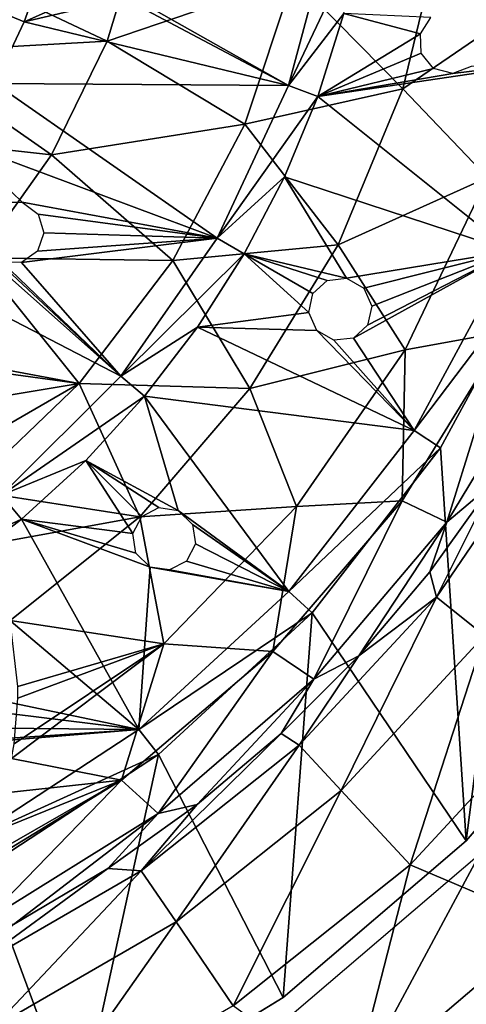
# Model space of a CAD drawing. Header units: millimetres. Extents: x -139 to 139, y -32 to 1264.
# Tile 217 of 256: x 63.39 to 70.45, y 815.82 to 831.37. Entities that reach past the tile are written whole.
import ezdxf

# ---------------------------------------------------------------- set-up
doc = ezdxf.new("R2010")
doc.units = ezdxf.units.MM
doc.header["$LTSCALE"] = 26.699852
for name, color, linetype in [('330', 7, 'CONTINUOUS'), ('333', 7, 'CONTINUOUS'), ('334', 7, 'CONTINUOUS'), ('335', 7, 'CONTINUOUS'), ('346', 7, 'CONTINUOUS'), ('355', 7, 'CONTINUOUS'), ('356', 7, 'CONTINUOUS'), ('357', 7, 'CONTINUOUS'), ('358', 7, 'CONTINUOUS'), ('359', 7, 'CONTINUOUS'), ('360', 7, 'CONTINUOUS')]:
    doc.layers.add(name, color=color, linetype=linetype)

msp = doc.modelspace()

# ---------------------------------------------------------------- linework, layer by layer
at = {"layer": '330', "color": 7, "linetype": 'CONTINUOUS', "true_color": 0xa2afbf}
for points in [[(67.729, 815.688, 29), (68.641, 814.435, 29), (70.658, 818.19, 29), (67.729, 815.688, 29)], [(68.641, 814.435, 29), (71.755, 817.094, 29), (70.658, 818.19, 29), (68.641, 814.435, 29)]]:
    msp.add_3dface(points, dxfattribs=at)
at = {"layer": '333', "color": 7, "linetype": 'CONTINUOUS', "true_color": 0xa2afbf}
for points in [[(64.773, 831.032, -8.999), (62.222, 832.239, -10.72), (65.352, 832.944, -8.999), (64.773, 831.032, -8.999)], [(64.773, 831.032, -8.999), (65.352, 832.944, -8.999), (67.719, 832.039, -6.859), (64.773, 831.032, -8.999)], [(69.446, 830.282, -4.351), (67.719, 832.039, -6.859), (70.071, 832.874, -4.351), (69.446, 830.282, -4.351)], [(69.446, 830.282, -4.351), (70.071, 832.874, -4.351), (71.623, 831.776, -1.54), (69.446, 830.282, -4.351)], [(61.578, 830.856, -10.72), (62.222, 832.239, -10.72), (64.773, 831.032, -8.999), (61.578, 830.856, -10.72)], [(66.949, 829.725, -6.859), (64.773, 831.032, -8.999), (67.719, 832.039, -6.859), (66.949, 829.725, -6.859)], [(66.949, 829.725, -6.859), (67.719, 832.039, -6.859), (69.446, 830.282, -4.351), (66.949, 829.725, -6.859)], [(70.78, 828.883, -1.54), (69.446, 830.282, -4.351), (71.623, 831.776, -1.54), (70.78, 828.883, -1.54)], [(63.893, 829.239, -8.999), (61.578, 830.856, -10.72), (64.773, 831.032, -8.999), (63.893, 829.239, -8.999)], [(63.893, 829.239, -8.999), (64.773, 831.032, -8.999), (66.949, 829.725, -6.859), (63.893, 829.239, -8.999)], [(60.721, 829.593, -10.72), (61.578, 830.856, -10.72), (63.893, 829.239, -8.999), (60.721, 829.593, -10.72)], [(68.422, 827.819, -4.351), (66.949, 829.725, -6.859), (69.446, 830.282, -4.351), (68.422, 827.819, -4.351)], [(68.422, 827.819, -4.351), (69.446, 830.282, -4.351), (70.78, 828.883, -1.54), (68.422, 827.819, -4.351)], [(65.811, 827.568, -6.859), (63.893, 829.239, -8.999), (66.949, 829.725, -6.859), (65.811, 827.568, -6.859)], [(65.811, 827.568, -6.859), (66.949, 829.725, -6.859), (68.422, 827.819, -4.351), (65.811, 827.568, -6.859)], [(62.735, 827.612, -8.999), (60.721, 829.593, -10.72), (63.893, 829.239, -8.999), (62.735, 827.612, -8.999)], [(62.735, 827.612, -8.999), (63.893, 829.239, -8.999), (65.811, 827.568, -6.859), (62.735, 827.612, -8.999)], [(69.482, 826.162, -1.54), (68.422, 827.819, -4.351), (70.78, 828.883, -1.54), (69.482, 826.162, -1.54)], [(69.482, 826.162, -1.54), (70.78, 828.883, -1.54), (71.076, 826.448, 1.508), (69.482, 826.162, -1.54)], [(67.026, 825.547, -4.351), (65.811, 827.568, -6.859), (68.422, 827.819, -4.351), (67.026, 825.547, -4.351)], [(67.026, 825.547, -4.351), (68.422, 827.819, -4.351), (69.482, 826.162, -1.54), (67.026, 825.547, -4.351)], [(61.337, 826.188, -8.993), (62.735, 827.612, -8.999), (64.334, 825.627, -6.859), (61.337, 826.188, -8.993)], [(64.334, 825.627, -6.859), (62.735, 827.612, -8.999), (65.811, 827.568, -6.859), (64.334, 825.627, -6.859)], [(64.334, 825.627, -6.859), (65.811, 827.568, -6.859), (67.026, 825.547, -4.351), (64.334, 825.627, -6.859)], [(69.432, 823.777, 1.508), (69.482, 826.162, -1.54), (71.076, 826.448, 1.508), (69.432, 823.777, 1.508)], [(69.432, 823.777, 1.508), (71.076, 826.448, 1.508), (70.137, 823.437, 4.715), (69.432, 823.777, 1.508)], [(70.137, 823.437, 4.715), (71.076, 826.448, 1.508), (71.821, 826.214, 4.715), (70.137, 823.437, 4.715)], [(70.137, 823.437, 4.715), (71.821, 826.214, 4.715), (70.88, 824.064, 8), (70.137, 823.437, 4.715)], [(61.44, 826.025, -8.853), (61.337, 826.188, -8.993), (64.334, 825.627, -6.859), (61.44, 826.025, -8.853)], [(67.765, 823.686, -1.54), (67.026, 825.547, -4.351), (69.482, 826.162, -1.54), (67.765, 823.686, -1.54)], [(67.765, 823.686, -1.54), (69.482, 826.162, -1.54), (69.432, 823.777, 1.508), (67.765, 823.686, -1.54)], [(61.92, 825.227, -8.129), (61.44, 826.025, -8.853), (64.334, 825.627, -6.859), (61.92, 825.227, -8.129)], [(62.324, 824.472, -7.39), (61.92, 825.227, -8.129), (64.334, 825.627, -6.859), (62.324, 824.472, -7.39)], [(62.575, 823.942, -6.84), (62.324, 824.472, -7.39), (64.334, 825.627, -6.859), (62.575, 823.942, -6.84)], [(62.575, 823.942, -6.84), (64.334, 825.627, -6.859), (65.291, 823.522, -4.351), (62.575, 823.942, -6.84)], [(65.291, 823.522, -4.351), (64.334, 825.627, -6.859), (67.026, 825.547, -4.351), (65.291, 823.522, -4.351)], [(65.291, 823.522, -4.351), (67.026, 825.547, -4.351), (67.765, 823.686, -1.54), (65.291, 823.522, -4.351)], [(69.872, 822.652, 8), (70.137, 823.437, 4.715), (70.88, 824.064, 8), (69.872, 822.652, 8)], [(62.916, 823.088, -5.901), (62.575, 823.942, -6.84), (65.291, 823.522, -4.351), (62.916, 823.088, -5.901)], [(67.389, 821.396, 1.508), (67.765, 823.686, -1.54), (69.432, 823.777, 1.508), (67.389, 821.396, 1.508)], [(67.389, 821.396, 1.508), (69.432, 823.777, 1.508), (68.04, 820.957, 4.715), (67.389, 821.396, 1.508)], [(68.04, 820.957, 4.715), (69.432, 823.777, 1.508), (70.137, 823.437, 4.715), (68.04, 820.957, 4.715)], [(65.672, 821.517, -1.54), (65.291, 823.522, -4.351), (67.765, 823.686, -1.54), (65.672, 821.517, -1.54)], [(65.672, 821.517, -1.54), (67.765, 823.686, -1.54), (67.389, 821.396, 1.508), (65.672, 821.517, -1.54)], [(63.245, 821.887, -4.467), (62.916, 823.088, -5.901), (65.291, 823.522, -4.351), (63.245, 821.887, -4.467)], [(63.245, 821.887, -4.467), (65.291, 823.522, -4.351), (65.672, 821.517, -1.54), (63.245, 821.887, -4.467)], [(68.04, 820.957, 4.715), (70.137, 823.437, 4.715), (68.75, 821.327, 8), (68.04, 820.957, 4.715)], [(68.75, 821.327, 8), (70.137, 823.437, 4.715), (69.872, 822.652, 8), (68.75, 821.327, 8)], [(63.361, 820.842, -3.112), (63.245, 821.887, -4.467), (65.672, 821.517, -1.54), (63.361, 820.842, -3.112)], [(63.263, 819.706, -1.525), (63.304, 819.938, -1.858), (65.672, 821.517, -1.54), (63.263, 819.706, -1.525)], [(63.263, 819.706, -1.525), (65.672, 821.517, -1.54), (64.999, 819.364, 1.508), (63.263, 819.706, -1.525)], [(63.304, 819.938, -1.858), (63.362, 820.659, -2.864), (65.672, 821.517, -1.54), (63.304, 819.938, -1.858)], [(63.362, 820.659, -2.864), (63.361, 820.842, -3.112), (65.672, 821.517, -1.54), (63.362, 820.659, -2.864)], [(64.999, 819.364, 1.508), (65.672, 821.517, -1.54), (67.389, 821.396, 1.508), (64.999, 819.364, 1.508)], [(64.999, 819.364, 1.508), (67.389, 821.396, 1.508), (65.581, 818.835, 4.715), (64.999, 819.364, 1.508)], [(65.581, 818.835, 4.715), (67.389, 821.396, 1.508), (68.04, 820.957, 4.715), (65.581, 818.835, 4.715)], [(67.523, 820.1, 8), (68.04, 820.957, 4.715), (68.75, 821.327, 8), (67.523, 820.1, 8)], [(65.581, 818.835, 4.715), (68.04, 820.957, 4.715), (66.198, 818.978, 8), (65.581, 818.835, 4.715)], [(66.198, 818.978, 8), (68.04, 820.957, 4.715), (67.523, 820.1, 8), (66.198, 818.978, 8)], [(63.115, 819.158, -0.717), (63.263, 819.706, -1.525), (64.999, 819.364, 1.508), (63.115, 819.158, -0.717)], [(62.322, 817.728, 1.519), (62.456, 817.903, 1.236), (64.999, 819.364, 1.508), (62.322, 817.728, 1.519)], [(62.322, 817.728, 1.519), (64.999, 819.364, 1.508), (62.821, 817.123, 4.715), (62.322, 817.728, 1.519)], [(62.456, 817.903, 1.236), (62.824, 818.485, 0.312), (64.999, 819.364, 1.508), (62.456, 817.903, 1.236)], [(62.821, 817.123, 4.715), (64.999, 819.364, 1.508), (65.581, 818.835, 4.715), (62.821, 817.123, 4.715)], [(62.824, 818.485, 0.312), (63.115, 819.158, -0.717), (64.999, 819.364, 1.508), (62.824, 818.485, 0.312)], [(64.786, 817.97, 8), (65.581, 818.835, 4.715), (66.198, 818.978, 8), (64.786, 817.97, 8)], [(62.821, 817.123, 4.715), (65.581, 818.835, 4.715), (63.295, 817.081, 8), (62.821, 817.123, 4.715)], [(63.295, 817.081, 8), (65.581, 818.835, 4.715), (64.786, 817.97, 8), (63.295, 817.081, 8)]]:
    msp.add_3dface(points, dxfattribs=at)
at = {"layer": '334', "color": 7, "linetype": 'CONTINUOUS', "true_color": 0xa2afbf}
for points in [[(71.755, 817.094, 29), (68.641, 814.435, 29), (71.755, 817.094, 25.999), (71.755, 817.094, 29)], [(71.755, 817.094, 25.999), (68.641, 814.435, 29), (68.641, 814.434, 25.999), (71.755, 817.094, 25.999)]]:
    msp.add_3dface(points, dxfattribs=at)
at = {"layer": '335', "color": 7, "linetype": 'CONTINUOUS', "true_color": 0xa2afbf}
for points in [[(70.88, 824.064, 8), (71.769, 824.887, 12.722), (69.974, 822.253, 12.722), (70.88, 824.064, 8)], [(71.769, 824.887, 12.722), (70.736, 821.646, 17.358), (69.974, 822.253, 12.722), (71.769, 824.887, 12.722)], [(69.872, 822.652, 8), (70.88, 824.064, 8), (69.974, 822.253, 12.722), (69.872, 822.652, 8)], [(68.75, 821.327, 8), (69.872, 822.652, 8), (69.974, 822.253, 12.722), (68.75, 821.327, 8)], [(68.75, 821.327, 8), (69.974, 822.253, 12.722), (67.806, 819.917, 12.722), (68.75, 821.327, 8)], [(69.974, 822.253, 12.722), (68.468, 819.202, 17.358), (67.806, 819.917, 12.722), (69.974, 822.253, 12.722)], [(70.736, 821.646, 17.358), (68.468, 819.202, 17.358), (69.974, 822.253, 12.722), (70.736, 821.646, 17.358)], [(70.736, 821.646, 17.358), (69.559, 818.027, 21.816), (68.468, 819.202, 17.358), (70.736, 821.646, 17.358)], [(71.989, 820.646, 21.816), (69.559, 818.027, 21.816), (70.736, 821.646, 17.358), (71.989, 820.646, 21.816)], [(67.523, 820.1, 8), (68.75, 821.327, 8), (67.806, 819.917, 12.722), (67.523, 820.1, 8)], [(71.989, 820.646, 21.816), (71.755, 817.094, 25.999), (69.559, 818.027, 21.816), (71.989, 820.646, 21.816)], [(66.198, 818.978, 8), (67.523, 820.1, 8), (65.314, 817.929, 12.722), (66.198, 818.978, 8)], [(67.523, 820.1, 8), (67.806, 819.917, 12.722), (65.314, 817.929, 12.722), (67.523, 820.1, 8)], [(67.806, 819.917, 12.722), (65.863, 817.124, 17.358), (65.314, 817.929, 12.722), (67.806, 819.917, 12.722)], [(68.468, 819.202, 17.358), (65.863, 817.124, 17.358), (67.806, 819.917, 12.722), (68.468, 819.202, 17.358)], [(68.468, 819.202, 17.358), (66.766, 815.799, 21.816), (65.863, 817.124, 17.358), (68.468, 819.202, 17.358)], [(69.559, 818.027, 21.816), (66.766, 815.799, 21.816), (68.468, 819.202, 17.358), (69.559, 818.027, 21.816)], [(64.786, 817.97, 8), (66.198, 818.978, 8), (65.314, 817.929, 12.722), (64.786, 817.97, 8)], [(63.295, 817.081, 8), (64.786, 817.97, 8), (62.553, 816.336, 12.722), (63.295, 817.081, 8)], [(64.786, 817.97, 8), (65.314, 817.929, 12.722), (62.553, 816.336, 12.722), (64.786, 817.97, 8)], [(69.559, 818.027, 21.816), (68.641, 814.434, 25.999), (66.766, 815.799, 21.816), (69.559, 818.027, 21.816)], [(71.755, 817.094, 25.999), (68.641, 814.434, 25.999), (69.559, 818.027, 21.816), (71.755, 817.094, 25.999)], [(65.314, 817.929, 12.722), (62.976, 815.458, 17.358), (62.553, 816.336, 12.722), (65.314, 817.929, 12.722)], [(65.863, 817.124, 17.358), (62.976, 815.458, 17.358), (65.314, 817.929, 12.722), (65.863, 817.124, 17.358)], [(65.863, 817.124, 17.358), (63.672, 814.013, 21.816), (62.976, 815.458, 17.358), (65.863, 817.124, 17.358)], [(66.766, 815.799, 21.816), (63.672, 814.013, 21.816), (65.863, 817.124, 17.358), (66.766, 815.799, 21.816)]]:
    msp.add_3dface(points, dxfattribs=at)
at = {"layer": '346', "color": 7, "linetype": 'CONTINUOUS', "true_color": 0xa2afbf}
for points in [[(71.614, 827.515, 29.2), (70.042, 824.61, 29.2), (70.447, 818.403, 29.2), (71.614, 827.515, 29.2)], [(72.918, 821.295, 29.2), (71.614, 827.515, 29.2), (70.447, 818.403, 29.2), (72.918, 821.295, 29.2)], [(70.042, 824.61, 29.2), (68.014, 822.005, 29.2), (70.447, 818.403, 29.2), (70.042, 824.61, 29.2)], [(68.014, 822.005, 29.2), (65.585, 819.768, 29.2), (67.554, 815.932, 29.2), (68.014, 822.005, 29.2)], [(70.447, 818.403, 29.2), (68.014, 822.005, 29.2), (67.554, 815.932, 29.2), (70.447, 818.403, 29.2)], [(65.585, 819.768, 29.2), (62.82, 817.962, 29.2), (64.31, 813.944, 29.2), (65.585, 819.768, 29.2)], [(67.554, 815.932, 29.2), (65.585, 819.768, 29.2), (64.31, 813.944, 29.2), (67.554, 815.932, 29.2)], [(64.31, 813.944, 29.2), (62.82, 817.962, 29.2), (60.795, 812.488, 29.2), (64.31, 813.944, 29.2)]]:
    msp.add_3dface(points, dxfattribs=at)
at = {"layer": '355', "color": 7, "linetype": 'CONTINUOUS', "true_color": 0xa2afbf}
for points in [[(72.918, 821.295, 29.2), (70.447, 818.403, 29.2), (70.447, 818.403, 28.5), (72.918, 821.295, 29.2)], [(70.447, 818.403, 29.2), (67.554, 815.932, 29.2), (67.554, 815.931, 28.5), (70.447, 818.403, 29.2)], [(70.447, 818.403, 28.5), (70.447, 818.403, 29.2), (67.554, 815.931, 28.5), (70.447, 818.403, 28.5)], [(67.554, 815.932, 29.2), (64.31, 813.944, 29.2), (64.309, 813.943, 28.5), (67.554, 815.932, 29.2)], [(67.554, 815.931, 28.5), (67.554, 815.932, 29.2), (64.309, 813.943, 28.5), (67.554, 815.931, 28.5)]]:
    msp.add_3dface(points, dxfattribs=at)
at = {"layer": '356', "color": 7, "linetype": 'CONTINUOUS', "true_color": 0xa2afbf}
for points in [[(69.623, 824.886, 30.7), (71.614, 827.515, 29.2), (71.156, 827.718, 30.7), (69.623, 824.886, 30.7)], [(70.042, 824.61, 29.2), (71.614, 827.515, 29.2), (69.623, 824.886, 30.7), (70.042, 824.61, 29.2)], [(67.645, 822.344, 30.7), (70.042, 824.61, 29.2), (69.623, 824.886, 30.7), (67.645, 822.344, 30.7)], [(68.014, 822.005, 29.2), (70.042, 824.61, 29.2), (67.645, 822.344, 30.7), (68.014, 822.005, 29.2)], [(65.276, 820.163, 30.7), (68.014, 822.005, 29.2), (67.645, 822.344, 30.7), (65.276, 820.163, 30.7)], [(65.585, 819.768, 29.2), (68.014, 822.005, 29.2), (65.276, 820.163, 30.7), (65.585, 819.768, 29.2)], [(62.58, 818.402, 30.7), (65.585, 819.768, 29.2), (65.276, 820.163, 30.7), (62.58, 818.402, 30.7)], [(62.82, 817.962, 29.2), (65.585, 819.768, 29.2), (62.58, 818.402, 30.7), (62.82, 817.962, 29.2)]]:
    msp.add_3dface(points, dxfattribs=at)
at = {"layer": '357', "color": 7, "linetype": 'CONTINUOUS', "true_color": 0xa2afbf}
for points in [[(68.513, 831.474, 31.704), (68.1, 830.163, 31.704), (69.721, 831.15, 31.369), (68.513, 831.474, 31.704)], [(69.885, 831.406, 31.344), (68.513, 831.474, 31.704), (69.721, 831.15, 31.369), (69.885, 831.406, 31.344)], [(69.721, 831.15, 31.369), (68.1, 830.163, 31.704), (69.736, 830.845, 31.344), (69.721, 831.15, 31.369)], [(69.736, 830.845, 31.344), (68.1, 830.163, 31.704), (69.931, 830.602, 31.275), (69.736, 830.845, 31.344)], [(71.156, 827.718, 30.7), (72.202, 830.764, 30.7), (68.1, 830.163, 31.704), (71.156, 827.718, 30.7)], [(68.1, 830.163, 31.704), (72.202, 830.764, 30.7), (70.235, 830.522, 31.191), (68.1, 830.163, 31.704)], [(70.235, 830.522, 31.191), (72.202, 830.764, 30.7), (70.522, 830.635, 31.126), (70.235, 830.522, 31.191)], [(69.931, 830.602, 31.275), (68.1, 830.163, 31.704), (70.235, 830.522, 31.191), (69.931, 830.602, 31.275)], [(67.574, 828.894, 31.704), (71.156, 827.718, 30.7), (68.1, 830.163, 31.704), (67.574, 828.894, 31.704)], [(67.574, 828.894, 31.704), (66.94, 827.675, 31.704), (68.554, 827.29, 31.276), (67.574, 828.894, 31.704)], [(71.156, 827.718, 30.7), (67.574, 828.894, 31.704), (68.554, 827.29, 31.276), (71.156, 827.718, 30.7)], [(66.94, 827.675, 31.704), (66.202, 826.516, 31.704), (67.958, 826.751, 31.344), (66.94, 827.675, 31.704)], [(68.554, 827.29, 31.276), (66.94, 827.675, 31.704), (68.247, 827.255, 31.344), (68.554, 827.29, 31.276)], [(68.247, 827.255, 31.344), (66.94, 827.675, 31.704), (68.022, 827.05, 31.369), (68.247, 827.255, 31.344)], [(68.022, 827.05, 31.369), (66.94, 827.675, 31.704), (67.958, 826.751, 31.344), (68.022, 827.05, 31.369)], [(68.827, 827.135, 31.192), (71.156, 827.718, 30.7), (68.554, 827.29, 31.276), (68.827, 827.135, 31.192)], [(69.623, 824.886, 30.7), (71.156, 827.718, 30.7), (68.663, 826.345, 31.126), (69.623, 824.886, 30.7)], [(71.156, 827.718, 30.7), (68.888, 826.55, 31.101), (68.663, 826.345, 31.126), (71.156, 827.718, 30.7)], [(68.953, 826.849, 31.126), (71.156, 827.718, 30.7), (68.827, 827.135, 31.192), (68.953, 826.849, 31.126)], [(68.888, 826.55, 31.101), (71.156, 827.718, 30.7), (68.953, 826.849, 31.126), (68.888, 826.55, 31.101)], [(67.958, 826.751, 31.344), (66.202, 826.516, 31.704), (68.084, 826.466, 31.275), (67.958, 826.751, 31.344)], [(65.365, 825.426, 31.704), (69.623, 824.886, 30.7), (66.202, 826.516, 31.704), (65.365, 825.426, 31.704)], [(66.202, 826.516, 31.704), (69.623, 824.886, 30.7), (68.084, 826.466, 31.275), (66.202, 826.516, 31.704)], [(68.084, 826.466, 31.275), (69.623, 824.886, 30.7), (68.356, 826.31, 31.191), (68.084, 826.466, 31.275)], [(68.356, 826.31, 31.191), (69.623, 824.886, 30.7), (68.663, 826.345, 31.126), (68.356, 826.31, 31.191)], [(65.365, 825.426, 31.704), (64.437, 824.413, 31.704), (65.896, 823.623, 31.276), (65.365, 825.426, 31.704)], [(67.645, 822.344, 30.7), (69.623, 824.886, 30.7), (65.365, 825.426, 31.704), (67.645, 822.344, 30.7)], [(67.645, 822.344, 30.7), (65.365, 825.426, 31.704), (65.896, 823.623, 31.276), (67.645, 822.344, 30.7)], [(64.437, 824.413, 31.704), (63.424, 823.485, 31.704), (65.181, 823.257, 31.344), (64.437, 824.413, 31.704)], [(65.896, 823.623, 31.276), (64.437, 824.413, 31.704), (65.591, 823.669, 31.344), (65.896, 823.623, 31.276)], [(65.591, 823.669, 31.344), (64.437, 824.413, 31.704), (65.321, 823.529, 31.369), (65.591, 823.669, 31.344)], [(65.321, 823.529, 31.369), (64.437, 824.413, 31.704), (65.181, 823.257, 31.344), (65.321, 823.529, 31.369)], [(66.12, 823.403, 31.192), (67.645, 822.344, 30.7), (65.896, 823.623, 31.276), (66.12, 823.403, 31.192)], [(62.334, 822.648, 31.704), (65.276, 820.163, 30.7), (63.424, 823.485, 31.704), (62.334, 822.648, 31.704)], [(63.424, 823.485, 31.704), (65.276, 820.163, 30.7), (65.452, 822.728, 31.191), (63.424, 823.485, 31.704)], [(65.181, 823.257, 31.344), (63.424, 823.485, 31.704), (65.229, 822.949, 31.275), (65.181, 823.257, 31.344)], [(65.229, 822.949, 31.275), (63.424, 823.485, 31.704), (65.452, 822.728, 31.191), (65.229, 822.949, 31.275)], [(66.168, 823.095, 31.126), (67.645, 822.344, 30.7), (66.12, 823.403, 31.192), (66.168, 823.095, 31.126)], [(66.028, 822.822, 31.101), (67.645, 822.344, 30.7), (66.168, 823.095, 31.126), (66.028, 822.822, 31.101)], [(67.645, 822.344, 30.7), (66.028, 822.822, 31.101), (65.757, 822.683, 31.126), (67.645, 822.344, 30.7)], [(65.276, 820.163, 30.7), (62.334, 822.648, 31.704), (62.38, 820.77, 31.276), (65.276, 820.163, 30.7)], [(65.276, 820.163, 30.7), (67.645, 822.344, 30.7), (65.452, 822.728, 31.191), (65.276, 820.163, 30.7)], [(65.452, 822.728, 31.191), (67.645, 822.344, 30.7), (65.757, 822.683, 31.126), (65.452, 822.728, 31.191)], [(62.539, 820.499, 31.192), (65.276, 820.163, 30.7), (62.38, 820.77, 31.276), (62.539, 820.499, 31.192)], [(62.506, 820.189, 31.126), (65.276, 820.163, 30.7), (62.539, 820.499, 31.192), (62.506, 820.189, 31.126)], [(62.58, 818.402, 30.7), (65.276, 820.163, 30.7), (62.003, 819.897, 31.126), (62.58, 818.402, 30.7)], [(65.276, 820.163, 30.7), (62.3, 819.962, 31.101), (62.003, 819.897, 31.126), (65.276, 820.163, 30.7)], [(62.3, 819.962, 31.101), (65.276, 820.163, 30.7), (62.506, 820.189, 31.126), (62.3, 819.962, 31.101)]]:
    msp.add_3dface(points, dxfattribs=at)
at = {"layer": '358', "color": 7, "linetype": 'CONTINUOUS', "true_color": 0xa2afbf}
for points in [[(67.638, 830.332, 32), (68.811, 832.815, 31.704), (68.326, 832.901, 32), (67.638, 830.332, 32)], [(68.513, 831.474, 31.704), (68.811, 832.815, 31.704), (67.638, 830.332, 32), (68.513, 831.474, 31.704)], [(68.1, 830.163, 31.704), (68.513, 831.474, 31.704), (67.638, 830.332, 32), (68.1, 830.163, 31.704)], [(66.514, 827.921, 32), (68.1, 830.163, 31.704), (67.638, 830.332, 32), (66.514, 827.921, 32)], [(67.574, 828.894, 31.704), (68.1, 830.163, 31.704), (66.514, 827.921, 32), (67.574, 828.894, 31.704)], [(66.94, 827.675, 31.704), (67.574, 828.894, 31.704), (66.514, 827.921, 32), (66.94, 827.675, 31.704)], [(64.988, 825.742, 32), (66.94, 827.675, 31.704), (66.514, 827.921, 32), (64.988, 825.742, 32)], [(66.202, 826.516, 31.704), (66.94, 827.675, 31.704), (64.988, 825.742, 32), (66.202, 826.516, 31.704)], [(65.365, 825.426, 31.704), (66.202, 826.516, 31.704), (64.988, 825.742, 32), (65.365, 825.426, 31.704)], [(63.107, 823.862, 32), (65.365, 825.426, 31.704), (64.988, 825.742, 32), (63.107, 823.862, 32)], [(64.437, 824.413, 31.704), (65.365, 825.426, 31.704), (63.107, 823.862, 32), (64.437, 824.413, 31.704)], [(63.424, 823.485, 31.704), (64.437, 824.413, 31.704), (63.107, 823.862, 32), (63.424, 823.485, 31.704)], [(60.929, 822.336, 32), (63.424, 823.485, 31.704), (63.107, 823.862, 32), (60.929, 822.336, 32)], [(62.334, 822.648, 31.704), (63.424, 823.485, 31.704), (60.929, 822.336, 32), (62.334, 822.648, 31.704)]]:
    msp.add_3dface(points, dxfattribs=at)
at = {"layer": '359', "color": 7, "linetype": 'CONTINUOUS', "true_color": 0xa2afbf}
for points in [[(67.638, 830.332, 32), (68.326, 832.901, 32), (65.345, 831.63, 32.622), (67.638, 830.332, 32)], [(63.826, 832.357, 33.022), (63.463, 831.341, 33.022), (64.852, 831.96, 32.759), (63.826, 832.357, 33.022)], [(64.852, 831.96, 32.759), (63.463, 831.341, 33.022), (65.044, 831.714, 32.697), (64.852, 831.96, 32.759)], [(63.463, 831.341, 33.022), (67.638, 830.332, 32), (65.044, 831.714, 32.697), (63.463, 831.341, 33.022)], [(65.044, 831.714, 32.697), (67.638, 830.332, 32), (65.345, 831.63, 32.622), (65.044, 831.714, 32.697)], [(63.001, 830.365, 33.022), (67.638, 830.332, 32), (63.463, 831.341, 33.022), (63.001, 830.365, 33.022)], [(62.446, 829.439, 33.022), (66.514, 827.921, 32), (63.001, 830.365, 33.022), (62.446, 829.439, 33.022)], [(66.514, 827.921, 32), (67.638, 830.332, 32), (63.001, 830.365, 33.022), (66.514, 827.921, 32)], [(66.514, 827.921, 32), (62.446, 829.439, 33.022), (63.434, 828.491, 32.698), (66.514, 827.921, 32)], [(63.434, 828.491, 32.698), (62.446, 829.439, 33.022), (63.125, 828.494, 32.759), (63.434, 828.491, 32.698)], [(61.078, 827.772, 33.022), (64.988, 825.742, 32), (61.803, 828.572, 33.022), (61.078, 827.772, 33.022)], [(61.803, 828.572, 33.022), (64.988, 825.742, 32), (62.865, 827.731, 32.697), (61.803, 828.572, 33.022)], [(63.685, 828.304, 32.623), (66.514, 827.921, 32), (63.434, 828.491, 32.698), (63.685, 828.304, 32.623)], [(63.775, 828.006, 32.564), (66.514, 827.921, 32), (63.685, 828.304, 32.623), (63.775, 828.006, 32.564)], [(64.988, 825.742, 32), (66.514, 827.921, 32), (63.424, 827.54, 32.564), (64.988, 825.742, 32)], [(66.514, 827.921, 32), (63.674, 827.716, 32.542), (63.424, 827.54, 32.564), (66.514, 827.921, 32)], [(63.674, 827.716, 32.542), (66.514, 827.921, 32), (63.775, 828.006, 32.564), (63.674, 827.716, 32.542)], [(63.107, 823.862, 32), (64.988, 825.742, 32), (61.078, 827.772, 33.022), (63.107, 823.862, 32)], [(62.865, 827.731, 32.697), (64.988, 825.742, 32), (63.116, 827.543, 32.622), (62.865, 827.731, 32.697)], [(63.116, 827.543, 32.622), (64.988, 825.742, 32), (63.424, 827.54, 32.564), (63.116, 827.543, 32.622)]]:
    msp.add_3dface(points, dxfattribs=at)
at = {"layer": '360', "color": 7, "linetype": 'CONTINUOUS', "true_color": 0xa2afbf}
for points in [[(63.463, 831.341, 33.022), (63.826, 832.357, 33.022), (62.937, 831.558, 33.5), (63.463, 831.341, 33.022)], [(63.001, 830.365, 33.022), (63.463, 831.341, 33.022), (62.937, 831.558, 33.5), (63.001, 830.365, 33.022)]]:
    msp.add_3dface(points, dxfattribs=at)

doc.saveas('drawing.dxf')
